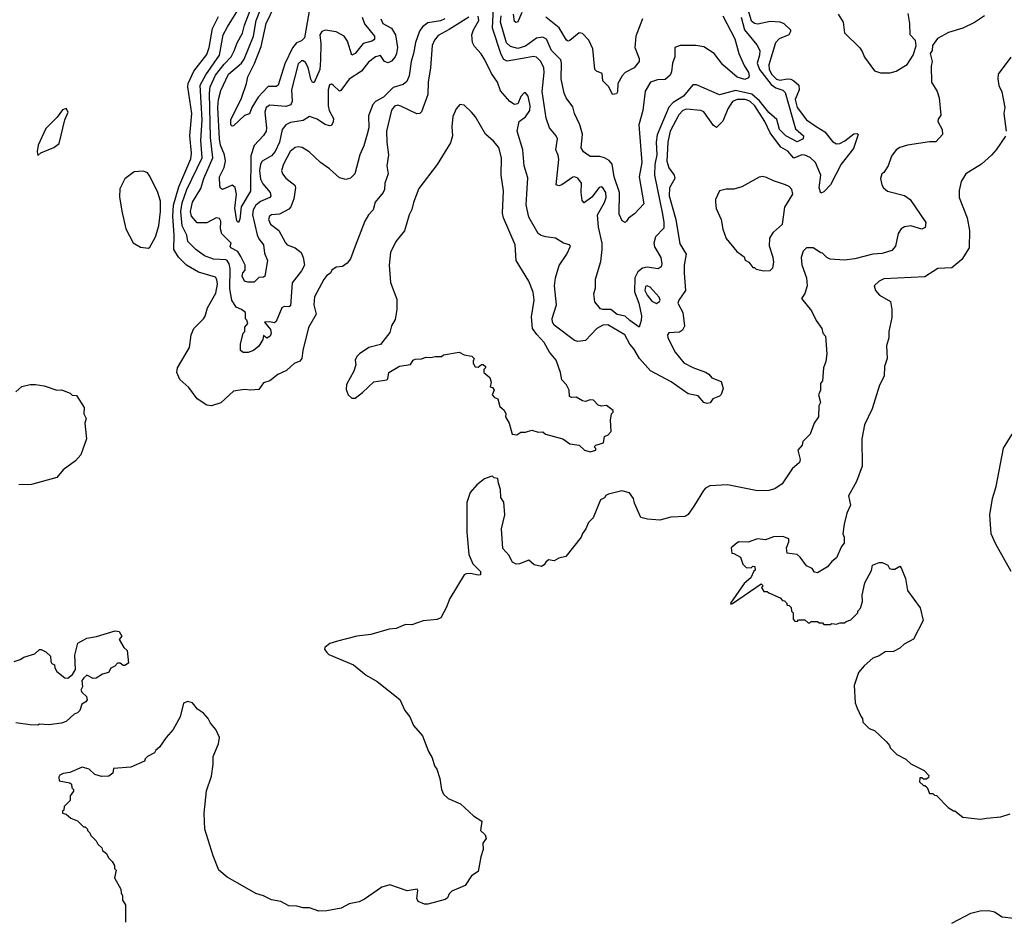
# Model space of a CAD drawing. Extents: x 1678759 to 1859541, y 384609 to 522867.
# Tile 16 of 256: x 1736650 to 1742888, y 396626 to 402310. Entities that reach past the tile are written whole.
import ezdxf

# ---------------------------------------------------------------- set-up
doc = ezdxf.new("R2010")
doc.units = 0

msp = doc.modelspace()

# ---------------------------------------------------------------- linework, layer by layer
at = {"layer": '0CON20XD'}
for points in [[(1739343.6, 402315), (1739315, 402303.4), (1739235, 402290), (1739201.1, 402265), (1739183.1, 402236.9), (1739156.6, 402165), (1739145.4, 402095), (1739129.3, 402045), (1739117.7, 401955), (1739102, 401918), (1739079.4, 401900.6), (1739015, 401880.9), (1738955, 401819.3), (1738905, 401791.8), (1738886.2, 401773.8), (1738859.7, 401700.3), (1738862.2, 401625), (1738851.9, 401585), (1738829.3, 401510.7), (1738804.7, 401455), (1738773.1, 401335), (1738745, 401307.5), (1738715, 401298.8), (1738675, 401308.6), (1738613.3, 401365), (1738554.7, 401404.7), (1738483.6, 401473.6), (1738440.4, 401500.4), (1738415, 401505.4), (1738395, 401501.6), (1738364, 401475), (1738321.3, 401395), (1738308.2, 401355), (1738314.6, 401334.6), (1738336.4, 401306.4), (1738392.6, 401262.6), (1738396.9, 401245), (1738386.7, 401175), (1738367.1, 401125), (1738355, 401109.5), (1738295, 401078.8), (1738245, 401074.5), (1738231.5, 401065), (1738226.4, 401045), (1738239.4, 401015), (1738292.1, 400975), (1738333.3, 400896.7), (1738345, 400884.5), (1738395, 400864.5), (1738432.2, 400835), (1738446.2, 400805), (1738453.5, 400755), (1738435, 400719.4), (1738375.8, 400644.2), (1738365, 400498), (1738355, 400492.2), (1738325, 400494.4), (1738311.1, 400485), (1738275, 400398.8), (1738265, 400390), (1738233.1, 400396.9), (1738200, 400395), (1738237.7, 400347.7), (1738242, 400325), (1738235.6, 400305), (1738215, 400293.8), (1738195, 400310), (1738190, 400285), (1738165, 400242.5), (1738130, 400215), (1738097.9, 400202.1), (1738065, 400202.2), (1738048, 400215), (1738049.2, 400255), (1738065.9, 400324.1), (1738075.7, 400335), (1738076.7, 400363.3), (1738095.7, 400385.7), (1738088.3, 400408.3), (1738080, 400415), (1738080, 400455), (1738055, 400475.5), (1738020.4, 400490.4), (1737994.8, 400534.8), (1737980.3, 400605), (1737982.4, 400735), (1737976.8, 400765), (1737965, 400784.7), (1737955, 400790), (1737877.3, 400792.7), (1737820, 400815), (1737765.6, 400855), (1737714.6, 400904.6), (1737708, 400945), (1737678.4, 401005), (1737671, 401095), (1737679.8, 401150.2), (1737709.5, 401235), (1737805.2, 401435), (1737797.5, 401545), (1737806, 401675), (1737792.5, 401895), (1737829, 401961), (1737916.3, 402085), (1737939, 402215), (1737967.3, 402265), (1738053.5, 402405)], [(1738051.3, 400811.3), (1738032.5, 400842.5), (1737986.7, 400865), (1737983.3, 400875), (1737990, 400895), (1737930.9, 400955), (1737922.9, 400985), (1737924.5, 401035), (1737915, 401051.4), (1737895, 401054.4), (1737835, 401023.6), (1737775, 401024.6), (1737738.1, 401065), (1737731, 401095), (1737743.5, 401155), (1737798.3, 401241.7), (1737817.3, 401305), (1737873.3, 401435), (1737859.1, 401565), (1737852.5, 401845), (1737856.1, 401885), (1737891.2, 401958.8), (1737945, 402028.1), (1737990.4, 402075), (1738007.9, 402112.1), (1738027, 402163), (1738060.3, 402225), (1738073.5, 402275), (1738121, 402395)], [(1738013.5, 401116.5), (1738022.9, 401205), (1738015, 401247.5), (1737995, 401262.2), (1737935, 401235.7), (1737922.7, 401242.7), (1737917.2, 401257.2), (1737915.9, 401315), (1737945.2, 401374.8), (1737954.2, 401415), (1737946.5, 401455), (1737921.5, 401515), (1737914.6, 401555), (1737905.5, 401755), (1737908.7, 401805), (1737925, 401861.1), (1737971.9, 401965), (1738055, 402034.8), (1738070.9, 402059.1), (1738131.4, 402205), (1738148, 402305), (1738175.2, 402375)], [(1738494.8, 402425), (1738454.2, 402195.8), (1738435, 402175.5), (1738403.6, 402163.6), (1738377.5, 402132.5), (1738328.5, 402031.5), (1738287.9, 401895), (1738275, 401887.7), (1738225, 401887.7), (1738160, 401820), (1738120.5, 401755), (1738106.4, 401713.6), (1738075, 401703.5), (1738005, 401636.9), (1737995, 401635.8), (1737988.1, 401645), (1737987.8, 401675), (1738056, 401814), (1738087.1, 401905), (1738095, 401948), (1738137.9, 402032.1), (1738179, 402141), (1738212.2, 402285), (1738264.7, 402395)], [(1741263.2, 402375), (1741284.7, 402304.7), (1741305, 402287.1), (1741326.1, 402283.9), (1741405, 402300.3), (1741465, 402295.8), (1741490.6, 402285), (1741532.5, 402245), (1741534.3, 402235), (1741522.5, 402215), (1741460.6, 402189.4), (1741437.4, 402162.6), (1741396.7, 402025), (1741398.2, 401995), (1741415, 401962.3), (1741445, 401932.6), (1741465, 401927), (1741515, 401935.4), (1741535, 401933.1), (1741555, 401923.2), (1741585.4, 401895.4), (1741588.9, 401865), (1741563.4, 401805), (1741574.9, 401755), (1741635, 401675.7), (1741696.5, 401633.5), (1741750.6, 401600.6), (1741798.7, 401538.7), (1741825, 401523.3), (1741845, 401526.5), (1741877.1, 401542.9), (1741935, 401587.6), (1741955, 401590), (1741962.4, 401582.4), (1741931.8, 401495), (1741854, 401396), (1741786.7, 401265), (1741745, 401219.6), (1741725, 401211.9), (1741715.3, 401245), (1741724.8, 401325), (1741691.6, 401405), (1741657.8, 401437.8), (1741625, 401453.1), (1741605, 401453.3), (1741555, 401433.9), (1741516.5, 401476.5), (1741472.2, 401502.2), (1741403.8, 401593.8), (1741370.6, 401665), (1741306.4, 401765), (1741275, 401794.6), (1741246.5, 401805), (1741195, 401805.5), (1741165, 401791.6), (1741136.6, 401745), (1741105, 401667.5), (1741065, 401626.7), (1741045, 401640), (1740985, 401727.3), (1740964.6, 401735.4), (1740875, 401744), (1740851.2, 401735), (1740825, 401707.3), (1740770.6, 401605), (1740755.2, 401534.8), (1740750.4, 401415), (1740761.7, 401371.7), (1740795.4, 401325), (1740800, 401305), (1740767.7, 401245), (1740765.5, 401195), (1740806.2, 401045), (1740831.4, 400891.4), (1740871.5, 400825), (1740860, 400755), (1740860.5, 400705), (1740867.5, 400595), (1740826, 400535), (1740818.8, 400515), (1740851.4, 400455), (1740861.2, 400368.8), (1740850, 400345), (1740829.6, 400330.4), (1740763.4, 400326.6), (1740754.6, 400315), (1740756.2, 400295), (1740802.5, 400205), (1740858.2, 400138.2), (1740915, 400107.7), (1740995, 400078.6), (1741015.6, 400065.6), (1741035, 400042), (1741095, 400020), (1741106.2, 399975), (1741093.6, 399936.4), (1741083.6, 399926.4), (1741040.7, 399909.3), (1741025, 399883.8), (1741005, 399880), (1740985, 399886.2), (1740948.3, 399928.3), (1740885, 399940.8), (1740776.5, 400016.5), (1740645.5, 400085.5), (1740576.8, 400165), (1740540.7, 400225), (1740515.1, 400255.1), (1740483.6, 400315), (1740375, 400377.4), (1740345, 400375.2), (1740306.5, 400355), (1740235, 400278.5), (1740185, 400271.5), (1740165, 400278.9), (1740035, 400376.5), (1740024.8, 400395), (1740022.6, 400417.4), (1740050.4, 400505), (1740038.5, 400625), (1740043.8, 400675), (1740066.9, 400753.1), (1740117.1, 400825), (1740140, 400875), (1740133.6, 400883.6), (1740095, 400895.6), (1740045, 400927.3), (1739982.5, 400935), (1739953.3, 400943.3), (1739935, 400956.2), (1739875, 401058.8), (1739858.5, 401138.5), (1739862.3, 401205), (1739868.8, 401308.8), (1739845.5, 401385.5), (1739837.3, 401485), (1739801.1, 401605), (1739814.2, 401665), (1739855, 401694.3), (1739880.9, 401735), (1739882.9, 401765), (1739871.4, 401825), (1739855, 401846.7), (1739845, 401846.2), (1739825, 401823.3), (1739805, 401777.5), (1739785, 401773.3), (1739755, 401791.2), (1739695, 401858.8), (1739676.5, 401915), (1739639.6, 401969.6), (1739597.5, 402055), (1739574, 402094), (1739530.5, 402140.5), (1739518.2, 402165), (1739514.5, 402215), (1739524.5, 402245), (1739558.5, 402305), (1739555, 402331.4)], [(1741220.4, 402325), (1741241.9, 402245), (1741320.1, 402150.1), (1741338.2, 402115), (1741337.7, 402085), (1741322.9, 402035), (1741336.8, 401995), (1741409.9, 401899.9), (1741439.5, 401879.5), (1741484.8, 401864.8), (1741499.6, 401849.6), (1741565, 401618), (1741616, 401575), (1741613.8, 401555), (1741575, 401535.7), (1741503.5, 401575), (1741463.9, 401615), (1741447, 401677), (1741395, 401722.4), (1741336.4, 401796.4), (1741288.7, 401838.7), (1741185, 401860.7), (1741082.5, 401835), (1740938.5, 401898.5), (1740915, 401896.5), (1740855, 401824.8), (1740790.8, 401785), (1740763.4, 401756.6), (1740688.6, 401581.4), (1740682.9, 401535), (1740686.2, 401455), (1740673.9, 401393.9), (1740670.9, 401325), (1740722.4, 401077.6), (1740731.8, 401025), (1740730.5, 400989.5), (1740678.1, 400935), (1740668.2, 400895), (1740672.6, 400872.6), (1740710.9, 400805), (1740717.5, 400765), (1740714.3, 400745.7), (1740695, 400731.4), (1740625, 400743.5), (1740595, 400737.6), (1740565, 400712.7), (1740547.1, 400675), (1740545.8, 400585.8), (1740573.4, 400515), (1740588.9, 400435), (1740587.8, 400405), (1740575, 400363.3), (1740514.5, 400404.5), (1740485, 400433.3), (1740435, 400442.9), (1740395.6, 400475.6), (1740345, 400474), (1740329.3, 400479.3), (1740294.2, 400524.2), (1740288.1, 400575), (1740297.1, 400612.9), (1740297.3, 400667.3), (1740330.6, 400779.4), (1740340.4, 400855), (1740339.8, 400895), (1740316.8, 400996.8), (1740310, 401075), (1740355, 401152.7), (1740366, 401185), (1740364.3, 401215), (1740345, 401245.5), (1740335, 401251.1), (1740322.1, 401247.9), (1740275, 401185.6), (1740225, 401151.2), (1740212.5, 401165), (1740206.7, 401215), (1740209.1, 401275), (1740185, 401306.1), (1740165.3, 401315.3), (1740155, 401313.6), (1740085, 401264), (1740065, 401257.8), (1740048.6, 401265), (1740065.2, 401425.2), (1740061.5, 401451.5), (1740046.2, 401485), (1740057.8, 401555), (1740048.5, 401575), (1740006, 401626), (1739986.3, 401686.3), (1739960.4, 401855), (1739972.7, 401975), (1739970.5, 402005), (1739951.4, 402045), (1739925, 402071.8), (1739905, 402076.4), (1739858.4, 402068.4), (1739737.4, 402047.4), (1739717.3, 402057.3), (1739699.9, 402089.9), (1739646.3, 402256.3), (1739652.2, 402385)], [(1742763.3, 402335), (1742698.3, 402291.7), (1742625, 402256), (1742535, 402228.8), (1742465, 402191.2), (1742433.6, 402146.4), (1742431.2, 402115), (1742417.5, 402095), (1742430, 402045), (1742423.8, 402015), (1742427.5, 401915), (1742462.5, 401855), (1742474.3, 401815), (1742486.2, 401705), (1742469.3, 401680.7), (1742466.2, 401665), (1742493.8, 401615), (1742496.1, 401583.9), (1742455, 401536.2), (1742415, 401536.9), (1742273.7, 401516.3), (1742225, 401501.5), (1742202.2, 401485), (1742173.9, 401446.1), (1742152.5, 401385), (1742125, 401342.5), (1742112.5, 401335), (1742103.3, 401305), (1742112.5, 401265), (1742123.3, 401245), (1742148.8, 401225), (1742255, 401196.7), (1742290.7, 401170.7), (1742390, 401025), (1742386.2, 400995), (1742365, 400984), (1742295, 401005.7), (1742255, 400998.6), (1742234, 400985), (1742214.5, 400955.5), (1742197.5, 400875), (1742175, 400847.5), (1742115, 400828.9), (1742055, 400825.6), (1741940, 400795), (1741875, 400786.9), (1741784.4, 400794.4), (1741763.3, 400805), (1741735, 400832.5), (1741725, 400833.3), (1741675.9, 400865.9), (1741635, 400865.6), (1741614.5, 400845), (1741601.8, 400805), (1741605, 400757.5), (1741633.8, 400675), (1741638.8, 400625), (1741623.6, 400576.4), (1741602.5, 400545), (1741667.3, 400467.3), (1741696.7, 400405), (1741732.5, 400355), (1741737.5, 400325), (1741755.9, 400305.9), (1741763.8, 400195), (1741758, 400145), (1741743.3, 400105), (1741736.4, 400023.6), (1741723.6, 400006.4), (1741722.5, 399965), (1741711.2, 399935), (1741722.5, 399885), (1741713.3, 399865), (1741710, 399795), (1741683.3, 399755), (1741657.5, 399685), (1741611.7, 399638.3), (1741606.7, 399615), (1741580, 399585), (1741594, 399525), (1741590, 399505), (1741543.8, 399465), (1741479.7, 399370.3), (1741435, 399340), (1741395, 399328.6), (1741325, 399325.8), (1741135, 399364.4), (1741022.4, 399357.6), (1740995.5, 399344.5), (1740981.7, 399328.3), (1740924.2, 399235), (1740885, 399176.2), (1740865.7, 399164.3), (1740775, 399160), (1740705, 399140.6), (1740626.4, 399146.4), (1740585, 399157.5), (1740545, 399247.5), (1740537.9, 399277.9), (1740513.6, 399313.6), (1740465, 399326.2), (1740380, 399305), (1740363.3, 399296.7), (1740355, 399282.5), (1740330, 399270), (1740283.3, 399155), (1740253.9, 399126.1), (1740237.5, 399085), (1740215, 399057.5), (1740206, 399034), (1740109.3, 398910.7), (1740065, 398900), (1740036.4, 398883.6), (1740000.5, 398889.5), (1739982.5, 398875), (1739973, 398857), (1739955, 398847.5), (1739908.3, 398858.3), (1739875, 398887.5), (1739816.4, 398863.6), (1739795, 398863.3), (1739772.5, 398875), (1739748.3, 398918.3), (1739710.7, 398960.7), (1739703.3, 399085), (1739722.5, 399175), (1739717.5, 399255), (1739697.5, 399285), (1739696.7, 399335), (1739682.5, 399375), (1739680, 399405), (1739655, 399410), (1739645, 399420), (1739635, 399417.5), (1739595, 399403.3), (1739545, 399363.8), (1739504.6, 399315.4), (1739483.1, 399253.1), (1739481.8, 399065), (1739495, 398922.5), (1739520, 398865), (1739568.8, 398815), (1739570, 398795), (1739555, 398792.2), (1739505, 398803.3), (1739478.5, 398801.5), (1739465, 398794.2), (1739374.4, 398645), (1739351.4, 398585), (1739317.2, 398522.8), (1739295, 398511.9), (1739205, 398502.9), (1739135, 398477.5), (1739095, 398479.4), (1739035, 398455.4), (1738990.2, 398449.8), (1738875, 398416.5), (1738785, 398406.2), (1738663.3, 398375), (1738615, 398360), (1738582.5, 398335), (1738580, 398325), (1738595, 398302.5), (1738609.3, 398289.3), (1738765, 398224), (1738845, 398158.8), (1738915, 398119.2), (1739058.8, 398005), (1739088.8, 397935), (1739122, 397895), (1739145, 397840), (1739201.2, 397775), (1739240.8, 397675), (1739264, 397635), (1739278.8, 397585), (1739292.5, 397565), (1739310.8, 397505), (1739322, 397435), (1739334, 397405), (1739365, 397379.2), (1739443.3, 397345), (1739525, 397269.2), (1739576.7, 397235), (1739568.8, 397175), (1739598.9, 397148.9), (1739604.1, 397125.9), (1739583.3, 397095), (1739586.7, 397055), (1739571.4, 397008.6), (1739554.3, 396915.7), (1739511.3, 396888.7), (1739472.7, 396827.3), (1739387.9, 396792.1), (1739370.8, 396775), (1739360.5, 396749.5), (1739345, 396738), (1739235, 396708.6), (1739215, 396709.2), (1739175, 396726.7), (1739165.9, 396745.9), (1739171.2, 396795), (1739167.5, 396805), (1739105, 396794.2), (1738995, 396831.4), (1738943.2, 396816.8), (1738835, 396741.2), (1738800, 396725), (1738737.7, 396712.3), (1738686.1, 396683.9), (1738595, 396666.2), (1738545.9, 396665.9), (1738485, 396687.1), (1738445.9, 396685.9), (1738405, 396696), (1738355, 396698.8), (1738305, 396726.2), (1738245.9, 396735.9), (1738195, 396761.2), (1738145, 396776.2), (1738076.8, 396816.8), (1737965, 396881.2), (1737911.2, 396925), (1737876.2, 397015), (1737823.6, 397183.6), (1737817.5, 397285), (1737833.9, 397426.1), (1737865, 397520), (1737876.1, 397596.1), (1737875.8, 397645), (1737908.8, 397725), (1737916, 397765), (1737892, 397815), (1737858.8, 397855), (1737844, 397885), (1737815, 397918.8), (1737776.7, 397945), (1737745, 397983.3), (1737715, 397993.3), (1737687, 397983), (1737666.7, 397895), (1737622.5, 397815), (1737577.5, 397765), (1737536.4, 397703.6), (1737512.5, 397685), (1737503, 397667), (1737460, 397645), (1737445, 397630), (1737440, 397615), (1737353, 397577), (1737245, 397567.5), (1737240.7, 397539.3), (1737215, 397520), (1737167, 397517), (1737125, 397530), (1737090, 397565), (1737045, 397576.7), (1736967, 397543), (1736925, 397536.7), (1736904.1, 397525.9), (1736897, 397513), (1736900.7, 397490.7), (1736968.3, 397478.3), (1736978.3, 397468.3), (1736980, 397445), (1736990, 397435), (1736990, 397425), (1736970, 397395), (1736970, 397365), (1736931.7, 397328.3), (1736930, 397305), (1736921.7, 397298.3), (1736920, 397285), (1736945, 397280), (1736973.9, 397253.9), (1737015, 397237.5), (1737055, 397200), (1737065, 397200), (1737080, 397185), (1737080, 397175), (1737095, 397160), (1737100, 397145), (1737135, 397110), (1737145, 397090), (1737170, 397065), (1737175, 397050), (1737199.3, 397029.3), (1737211.7, 397001.7), (1737235, 396980), (1737250, 396955), (1737250, 396935), (1737260, 396925), (1737250, 396875), (1737290, 396805), (1737291.7, 396778.3), (1737300, 396765), (1737300, 396735), (1737320, 396705), (1737320, 396595)], [(1739495, 402326.9), (1739371.6, 402248.4), (1739300.9, 402209.1), (1739278.7, 402181.3), (1739262.5, 402147.5), (1739251.6, 402005), (1739237.1, 401915), (1739234.6, 401835.4), (1739195, 401726), (1739185, 401715.8), (1739165, 401712.9), (1739065, 401763.5), (1739045, 401768.2), (1739025, 401762.1), (1739005, 401737.1), (1738974.3, 401605), (1738975.3, 401535.3), (1738986.8, 401455), (1738976.8, 401385), (1738984.5, 401335), (1738963.8, 401275), (1738961.1, 401235), (1738953.6, 401216.4), (1738901.4, 401155), (1738890, 401105), (1738860, 401075), (1738835.5, 401035), (1738775.5, 400875), (1738745, 400796.7), (1738725, 400767.5), (1738695, 400746.7), (1738655, 400742.5), (1738627.5, 400725), (1738618.8, 400705), (1738595, 400690), (1738576, 400665), (1738518, 400555), (1738512.5, 400505), (1738528, 400445), (1738479.5, 400360.5), (1738443.8, 400215), (1738438, 400165), (1738425, 400146.7), (1738387.7, 400132.3), (1738340.5, 400089.5), (1738285, 400063.8), (1738235, 400024), (1738195, 400011.4), (1738165, 399969.2), (1738115, 399963.3), (1738075, 399968.6), (1738005, 399958.5), (1737925, 399884.7), (1737865.6, 399865.6), (1737835, 399868.9), (1737775, 399910), (1737720.8, 399980.8), (1737665, 400031.2), (1737645.3, 400075), (1737650.3, 400105), (1737726.3, 400233.7), (1737737.1, 400315), (1737752.2, 400355), (1737814.4, 400415), (1737825, 400432), (1737840, 400485), (1737891.7, 400578.3), (1737902.1, 400635), (1737899.7, 400665), (1737890.4, 400680.4), (1737781.9, 400711.9), (1737706.3, 400756.3), (1737656.5, 400806.5), (1737626.1, 400855), (1737629, 400945), (1737618.9, 401065), (1737623.8, 401135), (1737658.9, 401251.1), (1737735, 401430), (1737738.1, 401465), (1737727.1, 401575), (1737739.8, 401715), (1737715.3, 401885), (1737716.9, 401905), (1737752, 401985), (1737835, 402088.9), (1737850.6, 402135), (1737870.7, 402255), (1737909.1, 402330.9)], [(1738819.8, 402325), (1738834.2, 402284.2), (1738896.9, 402205), (1738897.3, 402185), (1738880.8, 402175), (1738825, 402160), (1738775, 402096.2), (1738755, 402084.5), (1738726.6, 402175), (1738705, 402204.7), (1738655, 402233.8), (1738585, 402244.3), (1738565, 402234.3), (1738552.1, 402215), (1738558.5, 402158.5), (1738554.5, 402054.5), (1738550.4, 401995), (1738515, 401911.9), (1738505, 401913.3), (1738495, 401934.2), (1738476.7, 402006.7), (1738459.8, 402039.8), (1738445, 402050.3), (1738435, 402049.7), (1738415, 402031.5), (1738372.4, 401865), (1738376.4, 401793.6), (1738368.5, 401771.5), (1738335, 401760), (1738235, 401769.2), (1738211.6, 401755), (1738203.7, 401725), (1738214.3, 401625), (1738210.5, 401605), (1738193.9, 401576.1), (1738135, 401514.4), (1738115, 401448), (1738111.9, 401225), (1738053, 401125), (1738043.5, 401046.5), (1738035, 401025.8), (1738025, 401036), (1738013.5, 401116.5)], [(1738937.3, 402315), (1738950.5, 402285), (1739005, 402256.5), (1739029.7, 402215), (1739043.6, 402135), (1739037.5, 402095), (1739028.1, 402075), (1739005, 402047.7), (1738985, 402036.4), (1738960.6, 402045), (1738935, 402084.3), (1738904.2, 402075), (1738859.4, 402040.6), (1738815, 401984.5), (1738737.5, 401932.5), (1738685, 401862.5), (1738675, 401857.5), (1738635, 401896), (1738625, 401901.2), (1738612.3, 401897.7), (1738603.4, 401866.6), (1738604.7, 401765), (1738611.2, 401735), (1738638.9, 401685), (1738636.8, 401663.2), (1738625, 401640), (1738612, 401638), (1738585, 401646.1), (1738556.1, 401666.1), (1738535, 401679.5), (1738485, 401696.2), (1738445, 401671.3), (1738365, 401658.6), (1738335.5, 401645), (1738312, 401615), (1738294.8, 401535), (1738267.8, 401475), (1738245, 401448.1), (1738186.5, 401413.5), (1738175.4, 401394.6), (1738168.8, 401355), (1738175, 401299.4), (1738189.9, 401269.9), (1738236.9, 401215), (1738241.2, 401195), (1738235, 401184.6), (1738175, 401158.4), (1738145, 401135.3), (1738129.3, 401105), (1738124.8, 401075), (1738155, 400946.7), (1738165, 400921.8), (1738194.3, 400884.3), (1738201.5, 400831.5), (1738220, 400785), (1738202.5, 400685), (1738195, 400679.4), (1738165, 400677.9), (1738135, 400648.8), (1738095, 400647.5), (1738075, 400654.3), (1738060, 400685), (1738063.7, 400706.3), (1738078.8, 400725), (1738078.8, 400755), (1738051.3, 400811.3)], [(1741105.6, 402335), (1741179.6, 402189.6), (1741206.2, 402095), (1741239, 402019), (1741266.8, 401975), (1741271.4, 401955), (1741267.5, 401942.5), (1741245, 401932.3), (1741195, 401946.9), (1741104.8, 402024.8), (1741049.6, 402095), (1740985, 402137.3), (1740932.9, 402147.1), (1740835, 402146.9), (1740800, 402135), (1740800.6, 402075), (1740785.5, 402035), (1740779.7, 401980.3), (1740770.9, 401959.1), (1740738.3, 401931.7), (1740690.2, 401929.8), (1740645.8, 401915), (1740611.7, 401858.3), (1740598.2, 401735), (1740572.2, 401645), (1740591.9, 401405), (1740574.2, 401315), (1740603.3, 401145), (1740545, 401081.1), (1740506.5, 401053.5), (1740495, 401033.3), (1740485, 401026.7), (1740466.1, 401036.1), (1740448.8, 401078.8), (1740449.7, 401215), (1740415.4, 401314.6), (1740402.7, 401395), (1740385, 401418.2), (1740355, 401434.7), (1740325, 401443.3), (1740264.4, 401444.4), (1740222.4, 401472.4), (1740207.9, 401497.9), (1740215.4, 401585), (1740197.9, 401645), (1740164.6, 401715), (1740155, 401758), (1740112.2, 401815), (1740099.4, 401845), (1740079.5, 401935), (1740082.8, 402035), (1740078.2, 402055), (1740018.6, 402115), (1739987.5, 402187.5), (1739965, 402198.4), (1739925, 402193.4), (1739855, 402142.1), (1739805, 402127.8), (1739759.4, 402139.4), (1739735, 402163.9), (1739695.5, 402295), (1739699.9, 402335)], [(1739830.3, 402355), (1739805, 402296.2), (1739795, 402292.5), (1739785, 402298.8), (1739778.4, 402345)], [(1740596.2, 402315), (1740552.5, 402205), (1740547.5, 402135), (1740575.3, 402065.3), (1740574.7, 402045), (1740543.8, 402005), (1740485, 401975.9), (1740466, 401955), (1740440, 401905), (1740436.6, 401853.4), (1740430, 401840), (1740405, 401836.2), (1740382.9, 401885), (1740345, 401922.5), (1740339.2, 401969.2), (1740305, 401983.3), (1740293.8, 401995), (1740281.9, 402125), (1740255, 402180), (1740215, 402222), (1740195, 402227.5), (1740135, 402178.5), (1740125, 402174.4), (1740115, 402179.4), (1740068.1, 402258.1), (1739983.2, 402325)], [(1741835.8, 402345.8), (1741866.7, 402295), (1741875, 402227.5), (1741971.7, 402131.7), (1741988.3, 402108.3), (1742001.7, 402071.7), (1742065, 401986.2), (1742102.7, 401972.7)], [(1742102.7, 401972.7), (1742165, 401974.2), (1742202.5, 401985), (1742272.7, 402027.3), (1742310, 402085), (1742330, 402145), (1742325, 402177.5), (1742291.2, 402215), (1742289.2, 402285), (1742278.8, 402348.8)], [(1742928.3, 402071.7), (1742850, 401965), (1742846.4, 401936.4), (1742854.1, 401894.1), (1742872.3, 401852.3), (1742891.2, 401755), (1742885.9, 401715.9), (1742900, 401605)], [(1736765, 401450), (1736783, 401467), (1736865, 401500), (1736900, 401525), (1736936.7, 401675), (1736956.1, 401723.9), (1736945, 401747.5), (1736920.7, 401739.3), (1736886.4, 401693.6), (1736815, 401620), (1736767.5, 401515), (1736760, 401475), (1736765, 401450)], [(1740265, 399573.8), (1740300, 399585), (1740300, 399595), (1740290, 399605), (1740300, 399615), (1740349.3, 399630.7), (1740355, 399670), (1740378.3, 399681.7), (1740397, 399703), (1740392.5, 399775), (1740400, 399815), (1740410, 399825), (1740410, 399835), (1740367, 399867), (1740335, 399862.5), (1740315, 399870), (1740285, 399900), (1740265, 399902.5), (1740235, 399892.5), (1740215, 399896.7), (1740175, 399920), (1740145, 399917.5), (1740133, 399923), (1740131.2, 399965), (1740115, 399997.5), (1740085, 400030), (1740076.2, 400075), (1740048.6, 400155), (1740006.9, 400205), (1739973.1, 400265), (1739925.7, 400315.7), (1739898.4, 400355), (1739892.4, 400427.6), (1739909.4, 400535), (1739902.5, 400585), (1739874.5, 400655), (1739794.7, 400784.7), (1739789.6, 400885), (1739714.3, 401054.3), (1739708.7, 401085), (1739715.3, 401225.3), (1739700.3, 401325), (1739701.5, 401435), (1739685, 401500), (1739651.8, 401541.8), (1739600.6, 401585), (1739537.5, 401695), (1739511.9, 401725), (1739465, 401769.2), (1739437.7, 401772.3), (1739415, 401746.2), (1739395, 401697.5), (1739387.4, 401632.6), (1739391.5, 401575), (1739379.5, 401530.5), (1739295, 401393.8), (1739178.7, 401241.3), (1739145, 401152.5), (1739135, 401107.5), (1739117.5, 401075), (1739087.6, 400972.4), (1739032.5, 400905), (1739000, 400835), (1738990, 400755), (1738999.2, 400645), (1739039.5, 400539.5), (1739038.8, 400475), (1739029.2, 400410.8), (1739005, 400372.5), (1738995, 400330), (1738935, 400253.3), (1738862.5, 400235), (1738802.5, 400195), (1738785, 400176.7), (1738776.2, 400155), (1738778.8, 400125), (1738766.7, 400085), (1738720.7, 399999.3), (1738718.3, 399968.3), (1738730, 399935), (1738753, 399913), (1738775, 399913.3), (1738821.7, 399948.3), (1738893.9, 400016.1), (1738975, 400030), (1738982.5, 400035), (1738987.5, 400075), (1739055, 400116), (1739125, 400127.5), (1739143.3, 400155), (1739155, 400160), (1739195, 400163.3), (1739225, 400173.3), (1739255, 400170), (1739282.3, 400177.7), (1739321.7, 400178.3), (1739335, 400187.5), (1739435, 400203.8), (1739465, 400188.8), (1739515, 400180), (1739530, 400165), (1739523, 400147), (1739522.5, 400135), (1739535, 400112.5), (1739555, 400110), (1739575, 400127.5), (1739587, 400127), (1739600, 400115), (1739600, 400105), (1739590, 400095), (1739590, 400075), (1739627.5, 400045), (1739636.7, 400015), (1739630, 399985), (1739645, 399980), (1739656.7, 399965), (1739643.6, 399933.6), (1739657.5, 399917.5), (1739678.3, 399908.3), (1739691.7, 399861.7), (1739718.3, 399838.3), (1739730, 399815), (1739727.5, 399795), (1739750, 399755), (1739770, 399685), (1739799.3, 399680.7), (1739825, 399697.5), (1739855, 399697.5), (1739895, 399710), (1739935, 399697.5), (1739965, 399700), (1739980, 399685), (1740090, 399655), (1740135, 399623.3), (1740195, 399616.2), (1740227.5, 399585), (1740265, 399573.8)], [(1742895, 401572.5), (1742837.1, 401485), (1742807.3, 401452.7), (1742744.3, 401395), (1742644.2, 401335), (1742614.6, 401285.4), (1742601.2, 401228.8), (1742601.5, 401185), (1742653.3, 401055), (1742667.9, 400975), (1742664.5, 400865), (1742619.5, 400790.5), (1742555, 400738.9), (1742466.2, 400733.8), (1742385, 400680.9), (1742125, 400670), (1742094.3, 400655), (1742064.2, 400625), (1742071.2, 400595), (1742096.7, 400565), (1742165.9, 400525.9), (1742175.7, 400475), (1742174.4, 400425), (1742157.1, 400335), (1742155.6, 400295), (1742141.8, 400245), (1742145.7, 400165), (1742128.1, 400115), (1742126.6, 400053.4), (1742096.7, 399995), (1742051.4, 399845), (1742002.9, 399745), (1741984.2, 399655), (1741986.4, 399483.6), (1741951.1, 399385), (1741900, 399295), (1741913.8, 399235), (1741891.2, 399185), (1741873.8, 399115), (1741864, 399055), (1741873, 399033), (1741872.5, 398995), (1741856.7, 398975), (1741825, 398902.5), (1741795, 398880), (1741767.5, 398845), (1741705, 398807.5), (1741685, 398812.5), (1741670, 398835), (1741635, 398852.5), (1741595, 398907.5), (1741575, 398922.5), (1741511.7, 398931.7), (1741507.5, 398965), (1741523.3, 399003.3), (1741521.7, 399021.7), (1741485, 399037.5), (1741425, 399036), (1741375, 399016.2), (1741325, 399023.3), (1741265, 399002.5), (1741207, 399003), (1741195, 398997.5), (1741157.5, 398965), (1741161.7, 398931.7), (1741175, 398930), (1741216.4, 398906.4), (1741231.7, 398861.7), (1741251.7, 398841.7), (1741285, 398840), (1741295, 398850), (1741307, 398847), (1741310, 398825), (1741301.7, 398818.3), (1741282.5, 398775), (1741240.8, 398739.2), (1741152.5, 398615), (1741155, 398610), (1741165, 398613.3), (1741347.5, 398737.5), (1741360, 398725), (1741350, 398715), (1741365, 398690), (1741385, 398690), (1741395, 398680), (1741468.3, 398648.3), (1741481.7, 398631.7), (1741495, 398630), (1741508.3, 398618.3), (1741511.7, 398601.7), (1741525, 398600), (1741538.3, 398588.3), (1741540, 398565), (1741550, 398555), (1741550, 398515), (1741561.7, 398501.7), (1741575, 398500), (1741585, 398510), (1741625, 398510), (1741645, 398490), (1741655, 398490), (1741665, 398500), (1741705, 398500), (1741715, 398490), (1741735, 398490), (1741745, 398480), (1741785, 398480), (1741795, 398487.5), (1741825, 398482.5), (1741845, 398490), (1741875, 398490), (1741885, 398500), (1741915, 398510), (1741960, 398555), (1741960, 398565), (1741977, 398583), (1741990, 398625), (1741987.5, 398665), (1742003.3, 398745), (1742047, 398823), (1742052.5, 398855), (1742095, 398872.5), (1742115, 398872.5), (1742138.3, 398861.7), (1742150, 398855), (1742160, 398835), (1742175, 398830), (1742195, 398830), (1742225, 398850), (1742235, 398840), (1742261.7, 398771.7), (1742273.8, 398695), (1742353.8, 398585), (1742373.8, 398505), (1742311.7, 398388.3), (1742252.5, 398355), (1742225, 398330), (1742185, 398310), (1742133.6, 398306.4), (1742095, 398282.5), (1742055, 398267.5), (1742000.7, 398219.3), (1741963.9, 398176.1), (1741936.7, 398095), (1741943.9, 397983.9), (1741955, 397950), (1741980, 397895), (1741990, 397885), (1741991.7, 397861.7), (1742031.7, 397821.7), (1742065, 397810), (1742098.3, 397778.3), (1742139.3, 397739.3), (1742160, 397715), (1742165, 397700), (1742207, 397657), (1742265, 397627.5), (1742295, 397597.5), (1742380, 397555), (1742410, 397525), (1742408.3, 397511.7), (1742395, 397500), (1742375, 397500), (1742365, 397510), (1742351.7, 397508.3), (1742350, 397485), (1742375, 397460), (1742385, 397460), (1742398.3, 397448.3), (1742415, 397410), (1742435, 397410), (1742445, 397400), (1742458.3, 397398.3), (1742531.7, 397321.7), (1742565, 397300), (1742575, 397300), (1742625, 397260), (1742735, 397247.5)], [(1737465, 400862.5), (1737475, 400870), (1737510, 400935), (1737532, 401005), (1737542.5, 401095), (1737540.9, 401160.9), (1737525.8, 401215), (1737475, 401320), (1737459.3, 401339.3), (1737435, 401350), (1737375, 401347.5), (1737315, 401302.5), (1737285, 401240), (1737282.5, 401187.5), (1737296.8, 401096.8), (1737321.4, 400985), (1737367.7, 400897.7), (1737415, 400870), (1737465, 400862.5)], [(1741365, 400720), (1741405, 400722.5), (1741421.7, 400738.3), (1741426.7, 400775), (1741423.8, 400805), (1741400, 400875), (1741403, 400927), (1741425, 400963.8), (1741483.3, 401015), (1741497.6, 401122.4), (1741548.8, 401205), (1741541.2, 401235), (1741525, 401253.8), (1741502.5, 401265), (1741425, 401290), (1741381.7, 401311.7), (1741355, 401316.7), (1741335, 401313.3), (1741225, 401251.2), (1741175, 401236.2), (1741125, 401236.7), (1741083.9, 401226.1), (1741058.3, 401171.7), (1741057.5, 401155), (1741063.3, 401115), (1741094.1, 401044.1), (1741104.3, 400984.3), (1741126.2, 400925), (1741192.3, 400842.3), (1741239.3, 400809.3), (1741247, 400787), (1741270, 400775), (1741295, 400740), (1741305, 400740), (1741315, 400730), (1741365, 400720)], [(1740685, 400513.1), (1740704, 400525), (1740707.5, 400535), (1740702.1, 400552.1), (1740645, 400615.5), (1740625, 400624.4), (1740615, 400621.4), (1740610.8, 400595), (1740625, 400565.5), (1740655, 400527.5), (1740685, 400513.1)], [(1736626.1, 399953.9), (1736662.3, 399987.7), (1736715, 400000), (1736750.7, 400000.7), (1736805, 399991.2), (1736885, 399963.3), (1736915, 399966.7), (1736970, 399945), (1736983, 399933), (1737009.3, 399929.3), (1737057.5, 399855), (1737056.7, 399815), (1737071.2, 399785), (1737063.3, 399755), (1737070, 399675), (1737072.5, 399655), (1737036.1, 399553.9), (1737003.9, 399516.1), (1736925, 399460), (1736885, 399412), (1736725, 399366.7), (1736645, 399363.8)], [(1742930.8, 398815), (1742835, 398988), (1742804.5, 399055), (1742795.6, 399175), (1742812.6, 399277.4), (1742835.6, 399355), (1742883.7, 399596.3), (1742936.7, 399685)], [(1736615, 398246.2), (1736651.7, 398258.3), (1736675, 398273.8), (1736745, 398293.8), (1736775, 398322.5), (1736785, 398322.5), (1736816.1, 398306.1), (1736845, 398280), (1736847.5, 398245), (1736853.6, 398233.6), (1736870, 398225), (1736872.5, 398205), (1736885, 398182.5), (1736935, 398143.3), (1736955, 398140), (1736985, 398163.3), (1737002.5, 398195), (1737000, 398285), (1737018.3, 398361.7), (1737076.1, 398393.9), (1737136, 398404), (1737255, 398440), (1737280, 398435), (1737297, 398407), (1737280, 398385), (1737310, 398335), (1737330, 398315), (1737340, 398235), (1737315, 398220), (1737305, 398220), (1737286.4, 398236.4), (1737270, 398235), (1737253, 398217), (1737227, 398203), (1737213, 398177), (1737173.8, 398166.2), (1737135, 398140), (1737115, 398137.5), (1737075, 398160), (1737057.1, 398142.9), (1737043.8, 398125), (1737047.5, 398085), (1737037.5, 398065), (1737045, 398050), (1737072.5, 398025), (1737077, 398003), (1737069.3, 397990.7), (1737042.5, 397975), (1737030, 397935), (1737015, 397920), (1736995, 397912.5), (1736945, 397866.2), (1736914.2, 397855.8), (1736833.9, 397843.9), (1736775, 397850), (1736765, 397843.8), (1736715, 397844), (1736625, 397858.6)], [(1742735, 397247.5), (1742775, 397253.3), (1742865, 397262), (1742925, 397282)], [(1742555, 396590), (1742675, 396651.4), (1742735, 396667.1), (1742789.5, 396669.5), (1742825, 396660), (1742875, 396629.2), (1742948.8, 396621.2)]]:
    msp.add_lwpolyline(points, dxfattribs=at)

doc.saveas('drawing.dxf')
